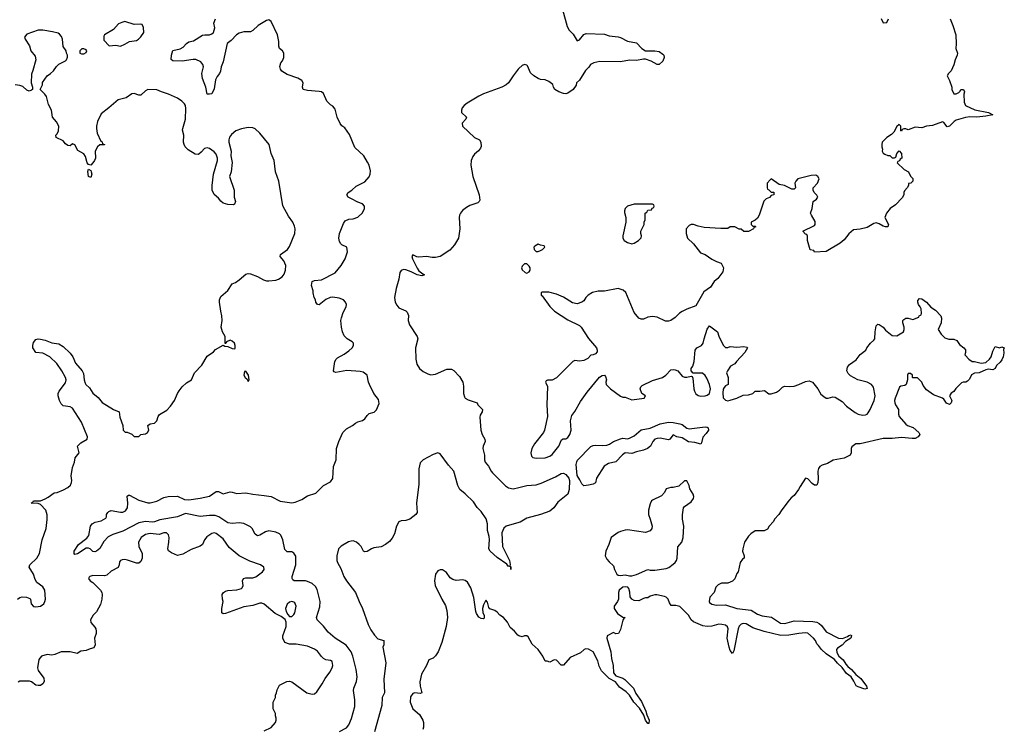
# Model space of a CAD drawing. Header units: inches. Extents: x 2386215 to 2556187, y 580866 to 760840.
# Tile 146 of 203: x 2495628 to 2504251, y 663060 to 669262. Entities that reach past the tile are written whole.
import ezdxf

# ---------------------------------------------------------------- set-up
doc = ezdxf.new("R2010")
doc.units = ezdxf.units.IN
doc.header["$MEASUREMENT"] = 0
doc.layers.add('C4696', color=7, linetype='Continuous')
doc.layers.add('C5606', color=7, linetype='Continuous')

msp = doc.modelspace()

# ---------------------------------------------------------------- linework, layer by layer
at = {"layer": 'C4696', "color": 5}
for points, elevation in [([(2498430, 663031.7), (2498490, 663063.9), (2498510, 663090.3), (2498535.3, 663144.7), (2498562.1, 663250), (2498562.4, 663310), (2498550.5, 663390), (2498554, 663410), (2498577.6, 663470), (2498583, 663510), (2498574.7, 663574.7), (2498547.1, 663690), (2498530.9, 663730), (2498486.3, 663786.3), (2498391.4, 663850), (2498330, 663901.9), (2498290, 663952.7), (2498232.1, 664010), (2498228.3, 664030), (2498256.1, 664123.9), (2498259.3, 664170), (2498233.9, 664273.9), (2498219.7, 664299.7), (2498190, 664327), (2498150, 664345.8), (2498129.9, 664349.9), (2498046, 664350), (2498031.7, 664351.7), (2498020.5, 664360.5), (2498015.1, 664370), (2498014, 664390), (2498047.7, 664490), (2498046.6, 664566.6), (2498030, 664594), (2498010, 664604.5), (2497970, 664606), (2497950, 664626), (2497931.2, 664710), (2497913.7, 664750), (2497902.2, 664762.2), (2497870, 664777.2), (2497810, 664787.3), (2497779.5, 664780.5), (2497730, 664750.7), (2497710, 664746), (2497690, 664760.5), (2497663.2, 664810), (2497650, 664823.7), (2497590, 664852.2), (2497550, 664859.6), (2497490, 664853.1), (2497450, 664858.4), (2497371.4, 664911.4), (2497341.2, 664921.2), (2497290, 664923.9), (2497210, 664913.9), (2497080.3, 664939.7), (2497009.2, 664910.8), (2496855.3, 664884.7), (2496810, 664867.3), (2496790, 664863.7), (2496730, 664869.9), (2496670, 664859.5), (2496530, 664786.2), (2496443.6, 664756.4), (2496404, 664736), (2496364, 664696), (2496330, 664633.2), (2496302, 664610), (2496285.2, 664605.2), (2496268.4, 664608.4), (2496246, 664630), (2496230, 664638), (2496210, 664638), (2496134.4, 664585.6), (2496110, 664582), (2496106, 664590), (2496106, 664610), (2496144, 664670), (2496217.1, 664722.9), (2496225.6, 664734.4), (2496232.7, 664747.3), (2496247.6, 664830), (2496262.7, 664850), (2496290, 664863), (2496342.7, 664877.3), (2496382, 664898), (2496389.1, 664910.9), (2496389.3, 664930), (2496401.2, 664950), (2496410, 664958.8), (2496430, 664966.8), (2496510, 664952.7), (2496530, 664953), (2496555.6, 664964.4), (2496572.6, 664990), (2496575.1, 665030), (2496569.6, 665090.4), (2496580.5, 665099.5), (2496590, 665101.3), (2496670, 665057), (2496750, 665032.2), (2496770, 665032), (2496830, 665047.8), (2496890, 665080.3), (2496928, 665090), (2497010, 665091.8), (2497070, 665061.3), (2497110, 665060.3), (2497210, 665073.8), (2497289, 665091), (2497350, 665133.7), (2497370, 665131.8), (2497410, 665112), (2497470, 665128.5), (2497490, 665126.7), (2497530, 665113.7), (2497610, 665120.3), (2497670, 665108.8), (2497770, 665098.6), (2497830, 665087.9), (2497910, 665048.7), (2498010, 665033.7), (2498040.5, 665039.5), (2498097.6, 665062.4), (2498150, 665095.5), (2498222.6, 665117.4), (2498290, 665185.3), (2498350, 665217.3), (2498370, 665246), (2498377, 665350), (2498399.6, 665410), (2498402, 665510), (2498422, 665570), (2498459.5, 665650), (2498490, 665681.3), (2498542.7, 665710), (2498570, 665730.5), (2498590, 665741.6), (2498630, 665752.7), (2498651, 665769), (2498670, 665796.3), (2498690, 665815.5), (2498732.3, 665827.7), (2498752.7, 665847.3), (2498777.3, 665902.7), (2498770, 665938.7), (2498730.7, 665990), (2498691.8, 666070), (2498683.5, 666090), (2498671.8, 666150), (2498660.5, 666160.5), (2498635.8, 666175.8), (2498610, 666183.6), (2498491.9, 666191.9), (2498395.5, 666175.5), (2498381.3, 666181.3), (2498377, 666190), (2498378, 666210), (2498388.5, 666270), (2498399.7, 666290), (2498410, 666301.3), (2498470, 666333.1), (2498510, 666362.4), (2498539.7, 666390), (2498551.9, 666410), (2498551, 666430), (2498541.1, 666441.1), (2498495.6, 666470), (2498470, 666494), (2498454.2, 666530), (2498446.2, 666570), (2498442, 666630), (2498446.3, 666653.7), (2498460.5, 666699.5), (2498486, 666750), (2498489.6, 666770), (2498481.6, 666790), (2498463.7, 666810), (2498425.2, 666825.2), (2498370, 666832.5), (2498347.3, 666830), (2498310, 666813.5), (2498250, 666765.1), (2498235.3, 666770), (2498221.6, 666790), (2498218, 666810), (2498206.6, 666830), (2498196.9, 666870), (2498198.3, 666890), (2498184.7, 666935.3), (2498190, 666970.6), (2498210, 666978.4), (2498270, 666986.4), (2498390, 667046.7), (2498442.9, 667110), (2498479.7, 667170), (2498497.6, 667230), (2498493.3, 667270), (2498450, 667292.3), (2498441.1, 667301.1), (2498430, 667322), (2498424.5, 667350), (2498429.6, 667390), (2498445.3, 667434.7), (2498462.8, 667477.2), (2498479.8, 667500.2), (2498510, 667517.3), (2498550, 667519.1), (2498590, 667534.4), (2498630, 667571.4), (2498648.9, 667610), (2498647.2, 667630), (2498631.3, 667650), (2498590, 667664.5), (2498532.9, 667692.9), (2498505.1, 667710), (2498493.3, 667730), (2498505.1, 667750), (2498536.8, 667770), (2498575, 667805), (2498650, 667841.5), (2498690, 667885.7), (2498698.4, 667910), (2498699.8, 667939.8), (2498690, 667989), (2498675.5, 668015.5), (2498640.9, 668070), (2498563.3, 668143.3), (2498516.9, 668256.9), (2498474.5, 668314.5), (2498450, 668332.7), (2498433.3, 668353.3), (2498409.6, 668410), (2498390, 668479), (2498370, 668505.2), (2498350, 668517.2), (2498319.3, 668550), (2498290, 668617.2), (2498270, 668629.2), (2498250, 668634.5), (2498150, 668642), (2498109.7, 668649.7), (2498104.5, 668670), (2498109.6, 668710), (2498098.4, 668730), (2498062.7, 668750), (2497970, 668781.5), (2497925.1, 668810), (2497912.8, 668830), (2497907.2, 668852.8), (2497915.3, 668884.7), (2497930, 668902.8), (2497942.4, 668930), (2497941.6, 668970), (2497930, 668989.3), (2497903.7, 669010), (2497897.6, 669030), (2497897.6, 669070), (2497885.7, 669130), (2497830, 669246), (2497810, 669259.6), (2497790, 669254.3), (2497716.3, 669210), (2497670, 669166), (2497650, 669155.1), (2497590, 669156.4), (2497550, 669143.5), (2497528.2, 669130), (2497479.9, 669080.1), (2497445.2, 669054.8), (2497410, 668891.8), (2497393.6, 668850), (2497385.5, 668810), (2497378.5, 668790), (2497356.5, 668763.5), (2497343.7, 668736.3), (2497330, 668655.3), (2497310, 668614), (2497290, 668608.7), (2497269.6, 668609.6), (2497258.5, 668670), (2497230, 668746.6), (2497222.4, 668790), (2497238.4, 668850), (2497230.8, 668870.8), (2497213.1, 668893.1), (2497170, 668912.2), (2497146.6, 668913.4), (2497050, 668898.8), (2496970, 668901.2), (2496954.6, 668914.6), (2496957, 668950), (2496970, 668990.8), (2497033.9, 669006.1), (2497059.7, 669020.3), (2497090, 669053), (2497110, 669067.5), (2497150, 669077.5), (2497230, 669125.7), (2497250, 669130.5), (2497290, 669130.1), (2497310, 669137.1), (2497324, 669150), (2497338.5, 669190), (2497327.3, 669232.7), (2497342.7, 669270)], 40), ([(2495609.6, 664190.4), (2495630, 664204.9), (2495650.7, 664210.7), (2495686.8, 664206.8), (2495716, 664196), (2495722, 664190), (2495727.7, 664150), (2495750, 664127.2), (2495770, 664123.6), (2495810, 664129.1), (2495838.7, 664150), (2495849.6, 664170), (2495853.1, 664190), (2495849.3, 664270), (2495830, 664298), (2495777.2, 664337.2), (2495763.7, 664363.7), (2495749.7, 664410), (2495712, 664470), (2495716, 664490), (2495779.2, 664550), (2495802.9, 664590), (2495824.4, 664710), (2495859.4, 664810), (2495868.6, 664888.6), (2495868.4, 664928.4), (2495856.3, 664970), (2495810, 665019.5), (2495790, 665027.6), (2495728.7, 665030), (2495742, 665038), (2495749.7, 665050.3), (2495810, 665052.2), (2495850, 665067.4), (2495878, 665082), (2495930, 665122), (2495955.1, 665124.9), (2496011.5, 665148.5), (2496050, 665167.7), (2496073, 665187), (2496082.9, 665210), (2496085.1, 665230), (2496079.3, 665270), (2496090, 665342), (2496109.2, 665390), (2496113.6, 665426.4), (2496149, 665470), (2496133.2, 665530), (2496162.5, 665557.5), (2496218, 665590), (2496221.6, 665610), (2496170, 665738.4), (2496090, 665860.9), (2496070, 665874), (2496010, 665883.7), (2495990, 665901.2), (2495976.2, 665930), (2495964.5, 665970), (2495965.1, 665990), (2495974, 666010), (2496030, 666084), (2496035.4, 666110), (2496029.6, 666130), (2495995.8, 666190), (2495953.4, 666253.4), (2495891.6, 666311.6), (2495830, 666343), (2495769.2, 666350), (2495742.7, 666390), (2495742.7, 666410), (2495750, 666438), (2495770, 666462.8), (2495790, 666467.3), (2495810, 666465.5), (2495850, 666456.4), (2495910, 666434.4), (2495970, 666426.4), (2496010, 666403), (2496070, 666343.1), (2496092.8, 666310), (2496116, 666256), (2496174.9, 666190), (2496185.7, 666165.7), (2496191.5, 666110), (2496201.1, 666081.1), (2496208.5, 666068.5), (2496239.8, 666039.8), (2496270, 665994), (2496316.2, 665956.2), (2496351.7, 665911.7), (2496450, 665850.6), (2496498, 665830), (2496504, 665784), (2496531.3, 665710), (2496534, 665670), (2496552.7, 665652.7), (2496570, 665652), (2496610, 665634), (2496630, 665614), (2496670, 665614), (2496690, 665632), (2496730, 665638), (2496748, 665650), (2496759, 665670), (2496749, 665711), (2496770, 665724.7), (2496810, 665731.3), (2496828.7, 665750), (2496841.2, 665790), (2496852.5, 665807.5), (2496916.6, 665843.4), (2496950, 665878.8), (2496983.7, 665930), (2497009.7, 665990.3), (2497026, 666014), (2497051.9, 666048.1), (2497090, 666084.7), (2497134, 666110), (2497159.3, 666170), (2497222.9, 666237.1), (2497270, 666316), (2497324.7, 666355.3), (2497343.2, 666376.8), (2497410, 666412), (2497423.6, 666403.6), (2497450, 666402), (2497490, 666384.7), (2497510, 666382), (2497514.6, 666385.4), (2497514, 666410), (2497508, 666430), (2497490, 666448), (2497470, 666458), (2497438, 666442), (2497432.7, 666427.3), (2497427.3, 666427.3), (2497428.7, 666490), (2497404, 666530), (2497393.2, 666570), (2497400.9, 666630), (2497399.5, 666670), (2497389.4, 666710), (2497379.3, 666790), (2497379.3, 666810), (2497390, 666838), (2497450, 666891), (2497490, 666950.8), (2497517.5, 666962.5), (2497550, 666984), (2497610, 667033.4), (2497630, 667039.5), (2497650, 667038), (2497710, 667014.4), (2497764.4, 666984.4), (2497790, 666976.4), (2497810, 666975.8), (2497870, 666982.4), (2497894, 666990), (2497927.2, 667012.8), (2497944.1, 667035.9), (2497955.1, 667070), (2497958, 667110), (2497942, 667150), (2497909, 667190), (2497912.5, 667207.5), (2497973.2, 667250), (2497990, 667278), (2498037.6, 667390), (2498039.5, 667430), (2498035.1, 667455.1), (2498019, 667490), (2497981.6, 667541.6), (2497932.9, 667632.9), (2497899, 667850), (2497867, 667930), (2497855.6, 668030), (2497829.5, 668090), (2497812.3, 668170), (2497730, 668269.2), (2497690, 668306), (2497670, 668314), (2497630, 668317.6), (2497570, 668307.3), (2497521, 668290), (2497482.8, 668257.2), (2497466.4, 668233.6), (2497460.5, 668210), (2497460.4, 668190), (2497479.3, 668110), (2497478.4, 668070), (2497487.7, 668012.3), (2497478.8, 667930), (2497466.8, 667890), (2497506, 667770), (2497506, 667710), (2497518, 667670), (2497510, 667646), (2497498, 667642), (2497450, 667645.2), (2497410, 667656), (2497390, 667673.2), (2497370, 667699.3), (2497331.7, 667731.7), (2497314.5, 667770), (2497314.5, 667810), (2497326, 667910), (2497359.3, 668030), (2497361, 668050), (2497350, 668083.5), (2497330, 668106.2), (2497290, 668134.5), (2497270, 668140.9), (2497245.5, 668134.5), (2497218.8, 668101.2), (2497196.4, 668083.6), (2497190, 668080.9), (2497165.6, 668085.6), (2497103.5, 668123.5), (2497077.4, 668150), (2497067.8, 668170), (2497062.4, 668190), (2497064.5, 668250), (2497054.5, 668294.5), (2497055.6, 668310), (2497081.5, 668390), (2497084.2, 668484.2), (2497079.6, 668510), (2497070, 668526), (2497048.2, 668548.2), (2497010, 668574), (2496930, 668609.4), (2496869.4, 668629.4), (2496830, 668649.2), (2496750, 668649.6), (2496730, 668639.7), (2496690, 668601.3), (2496670, 668601.1), (2496630, 668615.8), (2496610, 668613.3), (2496560.6, 668579.4), (2496490, 668559.5), (2496410, 668489.3), (2496341.1, 668438.9), (2496308, 668370), (2496300.5, 668330), (2496302, 668310), (2496307.9, 668267.9), (2496338, 668198), (2496350, 668194), (2496354, 668174), (2496372, 668170), (2496370, 668166), (2496330, 668166), (2496310, 668148), (2496287.9, 668112.1), (2496290.7, 668050.7), (2496282, 668030), (2496270, 668009), (2496250, 667988), (2496230, 667994), (2496219.3, 668010), (2496204.5, 668064.5), (2496190, 668088.7), (2496138, 668118), (2496110, 668168), (2496090, 668175.3), (2496070, 668158), (2496050, 668162), (2496030, 668175.3), (2496010, 668202.7), (2495946, 668230), (2495944, 668250), (2495955.9, 668264.1), (2495966.6, 668290), (2495969.4, 668330), (2495950, 668369), (2495914, 668410), (2495905.2, 668470), (2495880.2, 668520.2), (2495862, 668590), (2495849.1, 668609.1), (2495808, 668650), (2495827.3, 668692.7), (2495828.4, 668711.6), (2495868.7, 668771.3), (2495898, 668790), (2495924.7, 668815.3), (2495950, 668852), (2495970, 668872), (2496030, 668902), (2496038, 668910), (2496047.3, 668932.7), (2496048, 668950), (2496038, 668970), (2496035.3, 668990), (2496010, 669026), (2496002, 669090), (2495993.6, 669113.6), (2495976.5, 669136.5), (2495964, 669144), (2495916.5, 669156.5), (2495830, 669169), (2495790, 669169), (2495690, 669134), (2495671.3, 669110), (2495676, 669090), (2495712.5, 669032.5), (2495725.5, 668990), (2495762.5, 668942.5), (2495770.8, 668910), (2495743.5, 668816.5), (2495730, 668786), (2495727.9, 668707.9), (2495741, 668670), (2495741, 668650), (2495730, 668643.7), (2495710, 668637), (2495690, 668645.6), (2495656.2, 668676.2), (2495630, 668684.8), (2495587.8, 668692.2)], 60), ([(2500000, 668836.1), (2499992.9, 668830), (2499948.5, 668771.5), (2499910.1, 668710), (2499888.6, 668691.4), (2499850, 668671.9), (2499690, 668612), (2499648.8, 668591.2), (2499547.4, 668530), (2499520.3, 668510), (2499504, 668490), (2499497.6, 668470), (2499498, 668450), (2499542, 668410), (2499535.5, 668390), (2499504, 668356), (2499504.9, 668330), (2499610, 668230.2), (2499654, 668210), (2499667.9, 668190), (2499669, 668151), (2499663.4, 668136.6), (2499646.8, 668113.2), (2499610, 668084.4), (2499595.5, 668064.5), (2499582.5, 668030), (2499578.9, 667990), (2499597.2, 667890), (2499653.4, 667730), (2499657.5, 667682.5), (2499652.9, 667670), (2499639.7, 667660.3), (2499570, 667634.8), (2499540.9, 667619.1), (2499507.1, 667592.9), (2499488.3, 667570), (2499479, 667550), (2499476.1, 667530), (2499483.6, 667430), (2499470.8, 667350), (2499435.3, 667290), (2499394.6, 667245.4), (2499311.2, 667190), (2499270, 667179.6), (2499239.6, 667179.6), (2499190, 667188.3), (2499123.3, 667183.3), (2499106, 667186), (2499070, 667204), (2499062, 667190), (2499067, 667170), (2499108.6, 667088.6), (2499124.7, 667064.7), (2499157.4, 667037.4), (2499173.4, 667030), (2499150, 667019.6), (2499110, 667027.8), (2499055.5, 667055.5), (2499010, 667071.4), (2498990, 667074.8), (2498970, 667068.2), (2498957.6, 667050), (2498949.4, 666990.6), (2498925.4, 666910), (2498911.5, 666830), (2498916, 666790), (2498930, 666763), (2498950, 666740.4), (2499010, 666714), (2499021.5, 666701.5), (2499032.3, 666672.3), (2499031.3, 666630), (2499041.6, 666590), (2499110.4, 666490), (2499113.7, 666470), (2499094.7, 666390), (2499098.8, 666290), (2499106.8, 666246.8), (2499128.3, 666208.3), (2499161.6, 666181.6), (2499201.8, 666161.8), (2499230, 666154.4), (2499270, 666160.9), (2499370, 666204.4), (2499410, 666203), (2499430, 666193), (2499479.2, 666139.2), (2499508, 666090), (2499513.9, 666053.9), (2499514.2, 665990), (2499522.3, 665962.3), (2499530.9, 665950.9), (2499555.5, 665935.5), (2499634, 665910), (2499641, 665890), (2499681, 665850), (2499678.8, 665830), (2499660.5, 665799.5), (2499657.3, 665782.7), (2499665.3, 665670), (2499678.7, 665630), (2499703.1, 665590), (2499703.7, 665570), (2499686, 665530), (2499684.9, 665510), (2499698.4, 665450), (2499698.7, 665410), (2499705.3, 665390), (2499733.7, 665353.7), (2499756.9, 665310), (2499770, 665294.9), (2499881.6, 665181.6), (2499910, 665164.3), (2499950, 665157.3), (2500000, 665168.4)], 40), ([(2500000, 664861.6), (2499890, 664830.6), (2499867.9, 664812.1), (2499849.4, 664770), (2499855.2, 664650), (2499918.5, 664530), (2499924.9, 664495.1), (2499921, 664481), (2499930, 664472), (2499930, 664449.7), (2499929.3, 664469.3), (2499919, 664479), (2499910, 664476), (2499895.7, 664495.7), (2499810, 664555), (2499747.3, 664610), (2499735.6, 664630), (2499743.3, 664710), (2499739.3, 664739.3), (2499723.7, 664790), (2499724.2, 664850), (2499714.1, 664894.1), (2499670, 664958.5), (2499633.2, 664993.2), (2499601.1, 665041.1), (2499530, 665113.3), (2499483.5, 665150), (2499466.3, 665186.3), (2499430, 665309.2), (2499382.9, 665362.9), (2499310, 665462.9), (2499290, 665469.6), (2499250, 665456), (2499160.4, 665410), (2499136.2, 665383.8), (2499123.5, 665330), (2499123.9, 665196.1), (2499102.8, 665030), (2499108.2, 664950), (2499098, 664930), (2499044.9, 664890), (2499010, 664879.2), (2498970, 664875.4), (2498950, 664866), (2498927.9, 664830), (2498910, 664761.2), (2498890, 664725.2), (2498865.8, 664694.2), (2498832.5, 664667.5), (2498792.7, 664647.3), (2498730, 664639.5), (2498710, 664632), (2498670, 664606.6), (2498650, 664603.7), (2498639, 664610), (2498618.3, 664650), (2498601, 664670), (2498576.9, 664690), (2498550, 664700.2), (2498530, 664699.1), (2498509.1, 664690.9), (2498444.8, 664655.2), (2498420.8, 664630), (2498405.5, 664570), (2498404.4, 664530), (2498410.4, 664510), (2498439.4, 664459.4), (2498465.8, 664390), (2498490.2, 664350.2), (2498570.2, 664250), (2498601.3, 664170), (2498631.7, 664110), (2498679.1, 663970), (2498702.6, 663922.6), (2498734.5, 663874.5), (2498763.2, 663843.2), (2498816.3, 663830), (2498816.4, 663790), (2498808, 663770), (2498834.1, 663634.1), (2498818.3, 663490), (2498821.7, 663370), (2498801.3, 663330), (2498799.7, 663260.3), (2498735.8, 663030)], 40), ([(2497770, 663037.3), (2497830, 663067.3), (2497868.7, 663110), (2497875.3, 663130), (2497875.3, 663150), (2497868, 663170), (2497868, 663190), (2497848, 663230), (2497848, 663290), (2497868, 663330), (2497868.9, 663351.1), (2497878, 663370), (2497883.1, 663396.9), (2497902, 663438), (2497968, 663470), (2497990, 663473), (2498010, 663467.3), (2498142.8, 663370), (2498190, 663358.4), (2498210, 663363), (2498230, 663380.7), (2498277.6, 663450), (2498302.6, 663497.4), (2498345.2, 663550), (2498366, 663590), (2498369.3, 663610), (2498364.7, 663644.7), (2498350, 663653.2), (2498310, 663659.5), (2498290, 663671.8), (2498269.8, 663689.8), (2498235.2, 663735.2), (2498210, 663753), (2498150, 663778.7), (2498050, 663795.8), (2497990, 663797.4), (2497951.5, 663811.5), (2497932.7, 663850), (2497932.7, 663870), (2497962.4, 663950), (2497960.7, 663990), (2497951.8, 664011.8), (2497918.2, 664038.2), (2497864.9, 664064.9), (2497770, 664145.8), (2497750, 664154), (2497730, 664154), (2497670, 664134.8), (2497590, 664122.4), (2497430, 664063.6), (2497410, 664060.9), (2497399.3, 664070), (2497398.4, 664110), (2497409.4, 664170), (2497403.6, 664190), (2497401.3, 664230), (2497411.8, 664250), (2497430, 664261.7), (2497450, 664266.5), (2497530, 664271.2), (2497570, 664284.4), (2497577.4, 664290), (2497586.2, 664310), (2497579.7, 664350), (2497588.4, 664371.6), (2497610, 664377.8), (2497670, 664375.9), (2497695.4, 664384.6), (2497754.5, 664430), (2497769.5, 664450), (2497766, 664470), (2497737.2, 664490), (2497643.2, 664523.2), (2497550, 664568.4), (2497461.7, 664641.7), (2497410, 664717.4), (2497350, 664765.1), (2497334, 664770), (2497310, 664765.1), (2497265.6, 664734.4), (2497247.6, 664710), (2497230.3, 664669.7), (2497210, 664653.6), (2497130, 664624.7), (2497056.8, 664583.2), (2497010, 664573.5), (2496956.3, 664596.3), (2496932.2, 664612.2), (2496926, 664630), (2496935.2, 664690), (2496935.8, 664730), (2496930, 664754.5), (2496914.5, 664770), (2496890, 664770.9), (2496850, 664757.4), (2496770, 664766), (2496730, 664755.3), (2496692.4, 664730), (2496668.4, 664690), (2496670.4, 664650), (2496699.3, 664590), (2496700.5, 664550), (2496690, 664519), (2496670, 664505.2), (2496650, 664504.5), (2496572.7, 664532.7), (2496550, 664537), (2496525.2, 664534.8), (2496510.7, 664529.3), (2496503.5, 664516.5), (2496500.5, 664490), (2496491.6, 664468.4), (2496430, 664434.7), (2496390, 664400.4), (2496370, 664393.8), (2496270, 664398), (2496242, 664390), (2496236.9, 664383.1), (2496231.3, 664370), (2496246, 664350), (2496270, 664334.8), (2496336.3, 664270), (2496348, 664250), (2496350.4, 664230), (2496346.7, 664190), (2496335.9, 664144.1), (2496299.9, 664080.1), (2496271.3, 664050), (2496246.8, 664010), (2496250, 663984.7), (2496285.5, 663945.5), (2496294.8, 663930), (2496298.8, 663910), (2496297.3, 663890), (2496282.8, 663850), (2496290.4, 663789.6), (2496276.4, 663763.6), (2496243.8, 663756.2), (2496210, 663741.2), (2496163.6, 663736.4), (2496130, 663714), (2496070, 663729), (2495990, 663729), (2495935.3, 663704.7), (2495910, 663701.3), (2495870, 663705.7), (2495818, 663690), (2495796.9, 663663.1), (2495785, 663590), (2495790, 663565.5), (2495838, 663498), (2495841.7, 663470), (2495831.5, 663448.5), (2495810, 663435.4), (2495790, 663433.5), (2495770, 663438.3), (2495730, 663468), (2495713.2, 663473.2), (2495630, 663473.3), (2495615.8, 663464.2)], 60), ([(2500000, 663870.8), (2499990, 663874), (2499962, 663910), (2499922.7, 663942.7), (2499899, 663990), (2499864, 664030), (2499831.7, 664051.7), (2499810, 664075.3), (2499788, 664090), (2499745.6, 664105.6), (2499738, 664118), (2499724.7, 664164.7), (2499710, 664182), (2499690, 664142), (2499682, 664110), (2499682.8, 664070), (2499694.8, 664050), (2499696, 664024), (2499690, 664018), (2499670, 664021.2), (2499650, 664033.2), (2499630, 664064), (2499623.5, 664083.5), (2499604.7, 664204.7), (2499579.5, 664290), (2499550, 664339), (2499530, 664354), (2499510, 664359), (2499450, 664354), (2499422, 664362), (2499397.2, 664377.2), (2499364.7, 664424.7), (2499330, 664448), (2499310, 664448), (2499290, 664438), (2499270.9, 664409.1), (2499261, 664350), (2499266, 664310), (2499324, 664190), (2499355.8, 664135.8), (2499370.2, 664090.2), (2499374.4, 664030), (2499363.9, 663950), (2499326, 663810), (2499292.7, 663730), (2499270, 663694), (2499250, 663674), (2499210, 663658), (2499190.7, 663610), (2499146.7, 663533.3), (2499132.5, 663467.5), (2499136.2, 663430), (2499150.7, 663369.3), (2499136.3, 663363.7), (2499090, 663369.3), (2499070, 663366), (2499050, 663335.3), (2499048.9, 663290), (2499070, 663231.3), (2499130, 663182), (2499158, 663130), (2499164.7, 663110), (2499164.7, 663070), (2499158, 663050)], 60)]:
    msp.add_lwpolyline(points, dxfattribs=dict(at, elevation=elevation))
at = {"layer": 'C4696', "color": 5, "elevation": 60}
for points in [[(2496550, 669245.2), (2496521.4, 669238.6), (2496494, 669226), (2496450, 669175.3), (2496371.6, 669128.4), (2496363.6, 669116.4), (2496363.6, 669083.6), (2496412.7, 669032.7), (2496470, 669038), (2496510, 669031), (2496550, 669047.3), (2496590, 669071), (2496650, 669081), (2496668, 669090), (2496689.1, 669110.9), (2496714, 669150), (2496713.6, 669193.6), (2496700.4, 669220.4), (2496690, 669224), (2496630, 669220.9)], [(2496190, 669008), (2496172.7, 669007.3), (2496154, 668990), (2496154, 668970), (2496170, 668962), (2496190, 668962), (2496210, 668974), (2496215.3, 668990), (2496210, 668998)], [(2496250, 667882), (2496229.4, 667889.4), (2496226, 667934), (2496230, 667954), (2496250, 667942), (2496254.8, 667930), (2496258.8, 667910)], [(2497610, 666186), (2497598, 666182), (2497592, 666150), (2497602, 666130), (2497618, 666118), (2497630, 666094), (2497638, 666110), (2497633.2, 666150)], [(2498010, 664169.4), (2497990, 664162.9), (2497970, 664146.6), (2497957.4, 664110), (2497961.8, 664081.8), (2497975.3, 664055.3), (2497990, 664038.8), (2498010, 664039.1), (2498030, 664057.3), (2498036.3, 664070), (2498049.6, 664129.6), (2498037.1, 664157.1), (2498030, 664163.7)]]:
    msp.add_lwpolyline(points, close=True, dxfattribs=at)
at = {"layer": 'C5606', "color": 5}
for points, elevation in [([(2500381.6, 669350), (2500422, 669202), (2500441.1, 669170), (2500474.7, 669134.7), (2500510, 669077.3), (2500530, 669086), (2500570, 669132.9), (2500590, 669140.7), (2500750, 669134.4), (2500790, 669120.5), (2500870, 669110.4), (2500890, 669104.9), (2500950, 669074.9), (2501030, 669059.3), (2501077.1, 669010), (2501110, 668988.1), (2501190, 668989), (2501230, 668984.4), (2501260.7, 668960.7), (2501268, 668950), (2501271.3, 668930), (2501260, 668900), (2501230, 668869.6), (2501210, 668871.1), (2501157.6, 668897.6), (2501110, 668915.2), (2501090, 668917.5), (2501030, 668904), (2500970, 668908.2), (2500890, 668892.9), (2500710, 668896.2), (2500655.2, 668884.8), (2500626.4, 668870), (2500613.1, 668846.9), (2500582.9, 668817.1), (2500530, 668734), (2500506, 668710), (2500500.7, 668690), (2500476.3, 668650), (2500430, 668617.6), (2500410, 668613.6), (2500390, 668614.5), (2500350, 668629.7), (2500316, 668650), (2500302, 668670), (2500295.9, 668695.9), (2500261, 668721), (2500230, 668736.3), (2500190, 668739.8), (2500170, 668746.9), (2500130, 668769.9), (2500103, 668797), (2500076.7, 668856.7), (2500070, 668864.2), (2500050, 668869.8), (2500030, 668861.7), (2500000, 668836.1)], 40), ([(2503776, 669270), (2503801, 669210), (2503826.8, 669130), (2503831, 669050), (2503826, 669010), (2503841, 668970), (2503838.8, 668950), (2503821, 668910), (2503810, 668866), (2503785.4, 668814.6), (2503762, 668790), (2503752, 668770), (2503772, 668730), (2503790.9, 668670.9), (2503791.3, 668651.3), (2503810, 668614), (2503830, 668612), (2503854, 668626), (2503864, 668636), (2503870, 668652), (2503894, 668650), (2503902, 668630), (2503898, 668610), (2503899.6, 668539.6), (2503911.6, 668511.6), (2503992.8, 668472.8), (2504114, 668450), (2504152, 668430), (2504090, 668417.2), (2504010, 668409.6), (2503950, 668411.8), (2503910, 668404.7), (2503830, 668381.2), (2503811.3, 668370), (2503770, 668329), (2503750, 668324), (2503722, 668362), (2503710, 668368.7), (2503623.5, 668336.5), (2503571, 668329), (2503530, 668315.3), (2503470, 668322), (2503410, 668298), (2503390, 668306), (2503370, 668306), (2503358, 668302), (2503350, 668286), (2503346, 668290), (2503346, 668330), (2503330, 668346), (2503310, 668326), (2503283.6, 668276.4), (2503263.6, 668256.4), (2503222, 668230), (2503182, 668190), (2503178, 668170), (2503178, 668150), (2503184.7, 668130), (2503182, 668110), (2503190, 668094), (2503203.6, 668083.6), (2503230, 668072), (2503250, 668072), (2503270, 668054), (2503290, 668054), (2503302, 668058), (2503308.7, 668091.3), (2503330, 668114), (2503352, 668090), (2503354, 668050), (2503338, 668042), (2503332.7, 668027.3), (2503318, 668022), (2503314, 668010), (2503374, 667950), (2503411.1, 667931.1), (2503431.1, 667891.1), (2503451, 667871), (2503451.3, 667850), (2503432, 667830), (2503412, 667828), (2503412, 667812), (2503401, 667790), (2503376, 667764), (2503371, 667750), (2503371.3, 667730), (2503357.3, 667702.7), (2503297.5, 667642.5), (2503251, 667610), (2503218.8, 667570), (2503206, 667530), (2503236, 667470), (2503231.3, 667450), (2503210, 667448.7), (2503190, 667454), (2503155.1, 667475.1), (2503130, 667484), (2503110, 667479), (2503050, 667444), (2502990, 667429.2), (2502930, 667422), (2502890, 667388.7), (2502850, 667334), (2502815.2, 667304.8), (2502690, 667234), (2502590, 667226), (2502582, 667242), (2502550, 667248), (2502528.7, 667330), (2502527.3, 667367.3), (2502522, 667382), (2502510, 667386), (2502486, 667410), (2502590, 667462), (2502595.3, 667470), (2502595.1, 667495.1), (2502562, 667550), (2502555.3, 667570), (2502568.7, 667610), (2502578, 667670), (2502606, 667690), (2502618, 667710), (2502610, 667726), (2502586, 667750), (2502578, 667770), (2502578, 667790), (2502615.3, 667830), (2502628.4, 667868.4), (2502618, 667890), (2502602, 667902), (2502559, 667899), (2502442, 667870), (2502424.7, 667850), (2502418, 667830), (2502422, 667790), (2502410, 667778), (2502390, 667778), (2502326, 667810), (2502280.4, 667820.4), (2502210, 667868), (2502199.6, 667860.4), (2502174, 667830), (2502174, 667790), (2502178, 667778), (2502190, 667774), (2502210, 667752), (2502232, 667752), (2502234, 667730), (2502210, 667722), (2502193.7, 667706.3), (2502166.4, 667693.6), (2502146.4, 667673.6), (2502104.7, 667550), (2502090, 667526), (2502070, 667506), (2502034, 667490), (2502034, 667470), (2502050, 667454), (2502070, 667454), (2502074, 667450), (2502058, 667442), (2502054, 667430), (2502011.1, 667408.9), (2501968.7, 667408.7), (2501947.3, 667427.3), (2501930, 667428), (2501890, 667448), (2501850, 667448), (2501830, 667435.3), (2501770, 667434), (2501622, 667442), (2501570, 667454), (2501530, 667469), (2501510, 667469), (2501490, 667462), (2501466, 667430), (2501466, 667390), (2501476, 667350), (2501530, 667298.8), (2501590, 667221), (2501630, 667206), (2501690, 667164.7), (2501730, 667144.7), (2501770.7, 667130.7), (2501791, 667090), (2501786, 667054), (2501742.8, 666997.2), (2501710.9, 666969.1), (2501678, 666922), (2501621.1, 666878.9), (2501550, 666758), (2501470, 666728.7), (2501430, 666708.7), (2501407.1, 666692.9), (2501370, 666655.3), (2501330.7, 666629.3), (2501310, 666624), (2501284.7, 666624.7), (2501210, 666659), (2501170, 666664), (2501130, 666659), (2501090, 666642), (2501070, 666642), (2501050, 666648.7), (2501010, 666698), (2500935.5, 666875.5), (2500913.6, 666893.6), (2500870, 666909), (2500750, 666885.2), (2500695.3, 666884.7), (2500644.5, 666875.5), (2500607.9, 666852.1), (2500586, 666830), (2500570, 666802), (2500550, 666788.7), (2500510, 666775.3), (2500470, 666784), (2500392.1, 666832.1), (2500330, 666859), (2500263.6, 666876.4), (2500202, 666878), (2500194, 666870), (2500194, 666850), (2500204.7, 666844.7), (2500270, 666751.3), (2500310.7, 666710.7), (2500430, 666636), (2500530, 666584.7), (2500544.7, 666570), (2500610.5, 666470.5), (2500678.8, 666390), (2500686, 666370), (2500684.7, 666355.3), (2500670, 666338), (2500650, 666328), (2500630, 666326), (2500603.6, 666296.4), (2500570, 666278), (2500530, 666274), (2500490, 666278), (2500471.1, 666268.9), (2500330, 666128), (2500290, 666106), (2500250, 666106), (2500238, 666102), (2500234, 666090), (2500251.3, 666051.3), (2500244.7, 665890), (2500251, 665790), (2500224.9, 665670), (2500216.3, 665650), (2500138, 665550), (2500113.4, 665510), (2500104, 665470), (2500110, 665442), (2500122, 665430), (2500150, 665423), (2500230, 665428.2), (2500270, 665442.4), (2500290, 665457.1), (2500349.7, 665530), (2500374, 665586), (2500387.2, 665592.8), (2500410, 665594.4), (2500430, 665604.9), (2500446.9, 665630), (2500458.2, 665670), (2500451.8, 665750), (2500463.3, 665796.7), (2500490, 665834), (2500538.4, 665921.6), (2500598, 666002), (2500706.6, 666133.4), (2500730, 666146.8), (2500750, 666151.3), (2500759.3, 666139.3), (2500767.3, 666110), (2500760.7, 666090), (2500764.9, 666070), (2500802, 666030), (2500890, 665966), (2500910, 665958.8), (2500930, 665958.8), (2500990, 665936), (2501098, 665950), (2501108, 665970), (2501078, 665990), (2501062, 666030), (2501068.7, 666050), (2501080.2, 666059.8), (2501170, 666105.5), (2501257.2, 666130), (2501286, 666150), (2501330, 666196), (2501350, 666201), (2501370, 666198), (2501392, 666190), (2501430, 666142), (2501450, 666132), (2501470, 666132), (2501510, 666142), (2501518, 666138), (2501523.6, 666123.6), (2501532.4, 666030), (2501537.1, 666010), (2501550, 665988), (2501570, 665973), (2501590, 665966.7), (2501630, 665968.5), (2501650, 665975.5), (2501670, 665991), (2501677.4, 666030), (2501670, 666068.7), (2501645.6, 666125.6), (2501630, 666148), (2501607.3, 666167.3), (2501527.3, 666167.3), (2501508.7, 666188.7), (2501508.7, 666210), (2501522, 666230), (2501535.3, 666270), (2501543.7, 666370), (2501559, 666390), (2501598, 666410), (2501615.3, 666430), (2501622.7, 666470), (2501650, 666554), (2501670, 666582), (2501738, 666530), (2501751.1, 666491.1), (2501790, 666414), (2501810, 666394), (2501830, 666394), (2501850, 666402), (2501910, 666394.8), (2501970, 666400.7), (2501996.9, 666396.9), (2502002, 666390), (2501978.8, 666350), (2501904.7, 666270), (2501890.8, 666249.2), (2501852, 666230), (2501826, 666190), (2501818, 666170), (2501832, 666130), (2501834, 666070), (2501810, 666058), (2501797.3, 666042.7), (2501790, 666028), (2501785.1, 665994.9), (2501790, 665952), (2501810, 665931.3), (2501830, 665926), (2501850, 665930.8), (2501908.7, 665950), (2501964.5, 665975.5), (2502010, 665979.3), (2502048, 665990), (2502070, 666011), (2502110, 666011), (2502150, 666018), (2502187.7, 665987.7), (2502210, 665987.7), (2502257.2, 666002.8), (2502281.6, 666018.4), (2502310, 666046.8), (2502326.6, 666053.4), (2502370, 666050.5), (2502410, 666054.9), (2502451.5, 666068.5), (2502510, 666096.3), (2502542, 666102), (2502570.6, 666090.6), (2502618.8, 666030), (2502645.8, 665985.8), (2502670, 665962.8), (2502690, 665950.8), (2502710, 665948), (2502750, 665960.7), (2502770, 665959.1), (2502830, 665920.4), (2502870, 665878.4), (2502943.7, 665823.7), (2502970.2, 665810.2), (2503010, 665800.2), (2503036.6, 665803.4), (2503050, 665809), (2503059.7, 665820.3), (2503077.2, 665850), (2503111.6, 665930), (2503120.9, 665970), (2503104.7, 666044.7), (2503088, 666070), (2503049.3, 666089.3), (2502968, 666110), (2502904.8, 666144.8), (2502885.1, 666165.1), (2502873.2, 666190), (2502878, 666222), (2502896.5, 666243.5), (2502954.8, 666285.2), (2502990, 666332), (2503038, 666370), (2503048, 666390), (2503079, 666430), (2503110, 666456), (2503116.2, 666470), (2503119.7, 666530), (2503130, 666582), (2503143.1, 666596.9), (2503155.3, 666595.3), (2503190, 666571), (2503210, 666544.7), (2503270, 666498.8), (2503310, 666494.8), (2503368, 666530), (2503375.3, 666550), (2503375.3, 666570), (2503362, 666610), (2503364, 666630), (2503370, 666638), (2503389.5, 666650.5), (2503410, 666650.8), (2503450, 666638), (2503502, 666658), (2503506, 666670), (2503522, 666678), (2503526, 666690), (2503522, 666730), (2503514, 666750), (2503499, 666770), (2503494, 666790), (2503495.3, 666804.7), (2503510, 666822), (2503530, 666818), (2503570, 666790.6), (2503606.4, 666746.4), (2503650, 666718.8), (2503696.3, 666670), (2503700.5, 666650), (2503698, 666610), (2503671.3, 666550), (2503698, 666510), (2503730, 666478), (2503766.4, 666466.4), (2503810, 666466), (2503834.4, 666454.4), (2503859.8, 666419.8), (2503898, 666390), (2503910, 666372), (2503911.3, 666348.7), (2503904.7, 666330), (2503910, 666322), (2503942, 666290), (2503970, 666271.3), (2503990, 666271.3), (2504050, 666257.1), (2504090, 666263), (2504122.7, 666290), (2504136, 666310), (2504150, 666362), (2504170, 666402), (2504210, 666391.3), (2504230, 666398), (2504251.3, 666390), (2504244.7, 666375.3), (2504247.1, 666347.1), (2504242.4, 666310), (2504230, 666285.2), (2504215.3, 666264.7), (2504184.4, 666235.6), (2504170, 666208.7), (2504150, 666197.2), (2504110, 666202.7), (2504090, 666198), (2504030, 666172.3), (2503990, 666168.7), (2503965.4, 666154.6), (2503945.4, 666114.6), (2503930, 666098), (2503914, 666090), (2503890, 666088.7), (2503876.9, 666083.1), (2503825.4, 666034.6), (2503810, 666008), (2503785.4, 665994.6), (2503772, 665970), (2503790.9, 665929.1), (2503784.7, 665910), (2503770, 665895.3), (2503745.2, 665905.2), (2503720.4, 665940.4), (2503710, 665948), (2503630, 665978), (2503570, 666022), (2503540.2, 666060.2), (2503528, 666090), (2503490, 666128), (2503450, 666126), (2503446, 666130), (2503446, 666150), (2503430, 666166), (2503410, 666166), (2503404.7, 666150), (2503404.7, 666110), (2503392, 666070), (2503378.8, 666061.2), (2503344.9, 666055.1), (2503334.4, 666045.6), (2503294.9, 665950), (2503290.4, 665930), (2503292.4, 665910), (2503298, 665890), (2503324, 665850), (2503324.9, 665810), (2503331, 665790), (2503390, 665721), (2503404.7, 665710), (2503452.2, 665692.2), (2503502.8, 665650), (2503511.3, 665630), (2503498, 665610), (2503470, 665597.2), (2503444.5, 665595.5), (2503350, 665606.6), (2503270, 665595.1), (2503190, 665597), (2502990, 665549.3), (2502950, 665549.3), (2502916.8, 665523.2), (2502910.8, 665510), (2502911.3, 665470), (2502901, 665450), (2502850, 665424.2), (2502753.5, 665406.5), (2502703.8, 665376.2), (2502657.5, 665362.5), (2502636, 665350), (2502624.9, 665335.1), (2502618.4, 665310), (2502622.5, 665242.5), (2502618, 665210), (2502610, 665189.2), (2502590, 665189.3), (2502570, 665202.7), (2502530, 665242.7), (2502510, 665249), (2502462.5, 665177.5), (2502450, 665149), (2502410, 665099), (2502383.8, 665076.2), (2502356.7, 665043.3), (2502295.9, 664964.1), (2502277.3, 664930), (2502238, 664890), (2502230.9, 664869.1), (2502191.6, 664828.4), (2502176.9, 664803.1), (2502148.4, 664788.4), (2502070, 664789), (2502030, 664761.2), (2502010, 664741.2), (2501976.3, 664690), (2501961, 664630), (2501958, 664610), (2501974, 664570), (2501974, 664550), (2501959.6, 664540.4), (2501938, 664510), (2501921, 664430), (2501910, 664415.3), (2501890.6, 664369.4), (2501870, 664349), (2501830.6, 664329.4), (2501774, 664330), (2501744.5, 664315.5), (2501724.9, 664295.1), (2501710.8, 664250), (2501673.2, 664206.8), (2501666.4, 664170), (2501670, 664161), (2501690, 664145.5), (2501730, 664138.4), (2501810, 664141.2), (2501909.4, 664109.4), (2502033, 664093), (2502090, 664060.2), (2502130, 664043.6), (2502213.2, 664033.2), (2502290, 663980.8), (2502330, 663976.9), (2502410, 663999.6), (2502574.6, 663994.6), (2502610, 663987.7), (2502630, 663977.3), (2502650, 663958.8), (2502690, 663904.9), (2502798, 663850), (2502834.2, 663845.8), (2502877, 663863), (2502890, 663873.4), (2502910, 663878), (2502913, 663870), (2502906, 663850), (2502861.1, 663818.9), (2502832.6, 663787.4), (2502790, 663760.9), (2502783.1, 663750), (2502783.7, 663723.7), (2502800.7, 663690), (2502839.9, 663659.9), (2502862.4, 663622.4), (2502881.7, 663601.7), (2502913.8, 663573.8), (2502950.8, 663530), (2502995.8, 663495.8), (2503044, 663430), (2503050, 663408.7), (2503030, 663403.7), (2502970, 663422), (2502953.2, 663433.2), (2502934, 663474), (2502909.2, 663510), (2502870, 663540.9), (2502832.1, 663592.1), (2502789.7, 663629.7), (2502763.6, 663663.6), (2502692, 663712), (2502649.3, 663749.3), (2502624.7, 663784.7), (2502610, 663798), (2502597.2, 663830), (2502581.2, 663850), (2502530, 663891.5), (2502510, 663894.7), (2502450.9, 663890.9), (2502365.1, 663874.9), (2502292.8, 663872.8), (2502147.3, 663907.3), (2502050, 663938.9), (2501990, 663975.5), (2501962.8, 663977.2), (2501948, 663972), (2501930, 663953.3), (2501920.2, 663930), (2501883, 663737), (2501870, 663714), (2501850, 663741.2), (2501840.4, 663770), (2501824.8, 663850), (2501831.5, 663931.5), (2501827.2, 663947.2), (2501810, 663962.4), (2501778, 663970), (2501750, 663970.9), (2501690, 663954.6), (2501650, 663949.8), (2501610, 663955.5), (2501530.7, 663990.7), (2501508.4, 664008.4), (2501484.2, 664050), (2501410, 664125.2), (2501375.5, 664135.5), (2501334.6, 664134.6), (2501318, 664158), (2501308, 664190), (2501290, 664208), (2501274.6, 664214.6), (2501208.9, 664228.9), (2501190, 664229), (2501150, 664215.3), (2501130, 664202), (2501110, 664202), (2501090, 664195.3), (2501050, 664175.3), (2501010, 664178), (2500989.3, 664189.3), (2500975.3, 664210), (2500972.9, 664252.9), (2500963.1, 664283.1), (2500954, 664294), (2500930, 664299), (2500910, 664294), (2500878, 664270), (2500871.3, 664250), (2500871.3, 664190), (2500862.8, 664170), (2500834.8, 664130), (2500834.8, 664110), (2500864.9, 664064.9), (2500910, 664031.3), (2500932, 664030), (2500918, 664022), (2500910, 664006), (2500890, 663926), (2500872, 663890), (2500850, 663888), (2500830, 663898), (2500772, 663870), (2500770.9, 663849.1), (2500806.3, 663730), (2500810.4, 663670), (2500826, 663610), (2500830, 663546.8), (2500850, 663518), (2500910, 663498.7), (2500928, 663488), (2501002.4, 663410), (2501025.1, 663365.1), (2501073.5, 663293.5), (2501111.2, 663211.2), (2501119.3, 663179.3), (2501141.6, 663130), (2501138, 663102), (2501130, 663101.2), (2501108.6, 663130), (2501095.6, 663175.6), (2501056.1, 663236.1), (2501008, 663288), (2500969.7, 663350), (2500939.1, 663379.1), (2500880.7, 663420.7), (2500846.7, 663466.7), (2500790, 663495.1), (2500723.3, 663563.3), (2500703.3, 663603.3), (2500690, 663651.8), (2500649.4, 663730), (2500610, 663753), (2500585.8, 663754.2), (2500572, 663750), (2500538.5, 663721.5), (2500450, 663680.9), (2500390, 663614), (2500370, 663614), (2500330, 663655.3), (2500310, 663658), (2500270, 663638), (2500247.3, 663647.3), (2500230, 663648), (2500208.7, 663690), (2500170, 663748.7), (2500116.5, 663796.5), (2500080.2, 663860.2), (2500068.9, 663868.9), (2500050, 663869), (2500030, 663861.2), (2500000, 663870.8)], 60), ([(2503172.7, 669272.7), (2503190, 669234), (2503222, 669238), (2503238, 669270)], 60), ([(2500000, 665168.4), (2500070, 665184), (2500150, 665191.8), (2500195.5, 665204.5), (2500319.7, 665260.3), (2500369.4, 665290.6), (2500390, 665291.9), (2500410, 665280.4), (2500438.4, 665250), (2500443.4, 665230), (2500441.7, 665150), (2500427.4, 665110), (2500339.8, 665040.2), (2500305.4, 664990), (2500270, 664960.6), (2500190, 664930.5), (2500070, 664900.2), (2500010, 664864.4), (2500000, 664861.6)], 40)]:
    msp.add_lwpolyline(points, dxfattribs=dict(at, elevation=elevation))
for points, elevation in [([(2501010, 667648.7), (2500951.1, 667628.9), (2500932, 667610), (2500924.7, 667590), (2500925.4, 667574.6), (2500938, 667530), (2500938, 667490), (2500911.6, 667371.6), (2500911.3, 667350), (2500922, 667330), (2500950.9, 667310.9), (2500990, 667301), (2501010, 667304.7), (2501048, 667330), (2501070, 667354), (2501075.3, 667370), (2501068, 667390), (2501068, 667410), (2501098, 667470), (2501098, 667490), (2501106, 667510), (2501106, 667570), (2501122, 667578), (2501130, 667594), (2501162, 667598), (2501167.3, 667612.7), (2501182, 667618), (2501186, 667630), (2501182, 667642), (2501170, 667646)], 60), ([(2500170, 667298), (2500139.6, 667280.4), (2500132, 667270), (2500134, 667250), (2500152.7, 667232.7), (2500170, 667232), (2500190, 667242), (2500206, 667250), (2500226, 667270), (2500222, 667282), (2500188.4, 667288.4)], 60), ([(2500070, 667126), (2500050, 667126), (2500030, 667106), (2500022, 667090), (2500030, 667074), (2500054, 667050), (2500070, 667042), (2500090, 667054), (2500098, 667070), (2500098, 667090), (2500090, 667106)], 60), ([(2501490, 665680.3), (2501630, 665699), (2501650, 665695.8), (2501657.1, 665690), (2501660.3, 665670), (2501640.4, 665639.6), (2501611.3, 665608.7), (2501600.3, 665559.7), (2501592.7, 665547.3), (2501542, 665562), (2501486.2, 665566.2), (2501430, 665602.7), (2501382, 665610), (2501350, 665629), (2501320.7, 665590), (2501310, 665586), (2501238, 665598), (2501210, 665596.8), (2501190.7, 665590), (2501174, 665570), (2501152.2, 665530), (2501125.7, 665510), (2501090, 665493), (2501030, 665480.2), (2500990, 665466.3), (2500930, 665469.8), (2500906.2, 665453.8), (2500850, 665391), (2500783.5, 665376.5), (2500746.5, 665353.5), (2500680.3, 665250), (2500670, 665209), (2500650, 665196), (2500610, 665187.8), (2500570, 665182.4), (2500550, 665200.5), (2500534.7, 665234.7), (2500510, 665271.8), (2500502.7, 665370), (2500506.8, 665393.2), (2500514.1, 665405.9), (2500630, 665527), (2500650, 665536.4), (2500670, 665538.7), (2500730, 665534.6), (2500770, 665537.4), (2500794, 665546), (2500829.8, 665570.2), (2500890, 665593.7), (2500910, 665598.4), (2500950, 665594.9), (2500970, 665598.4), (2501010, 665620.3), (2501070, 665672.6), (2501150, 665686), (2501236.5, 665723.5), (2501310, 665738), (2501350, 665737.6), (2501410, 665726), (2501430, 665718), (2501470, 665686.9)], 40), ([(2501470, 665226), (2501450, 665226), (2501399.6, 665180.4), (2501350, 665168.7), (2501330, 665168.7), (2501290, 665155.3), (2501274.8, 665125.2), (2501250, 665095.3), (2501170, 665058), (2501162, 665050), (2501150, 665026), (2501134, 664970), (2501134, 664930), (2501151.1, 664891.1), (2501166, 664830), (2501164.7, 664810), (2501150, 664788.7), (2501110, 664772.7), (2500950, 664797), (2500930, 664794.5), (2500890, 664783.6), (2500870, 664773.3), (2500808.7, 664730), (2500788.8, 664670), (2500760.5, 664610), (2500756.3, 664570), (2500770, 664541), (2500790, 664516), (2500830, 664482), (2500836, 664450), (2500858, 664410), (2500870, 664401), (2500890, 664398), (2500930, 664402.8), (2500970, 664394.8), (2500990, 664394.8), (2501030, 664404.9), (2501130, 664451), (2501150, 664444.7), (2501190, 664444), (2501290, 664458), (2501312.5, 664467.5), (2501350, 664495.5), (2501368.2, 664511.8), (2501379.6, 664530), (2501387.6, 664550), (2501392.9, 664647.1), (2501426, 664690), (2501437.6, 664730), (2501444.5, 664830), (2501432.3, 664890), (2501432.5, 664927.5), (2501441.2, 664990), (2501450, 665001), (2501510, 665042.8), (2501529.3, 665070), (2501532.3, 665090), (2501526, 665110), (2501497.2, 665157.2), (2501490, 665186)], 60)]:
    msp.add_lwpolyline(points, close=True, dxfattribs=dict(at, elevation=elevation))

doc.saveas('drawing.dxf')
